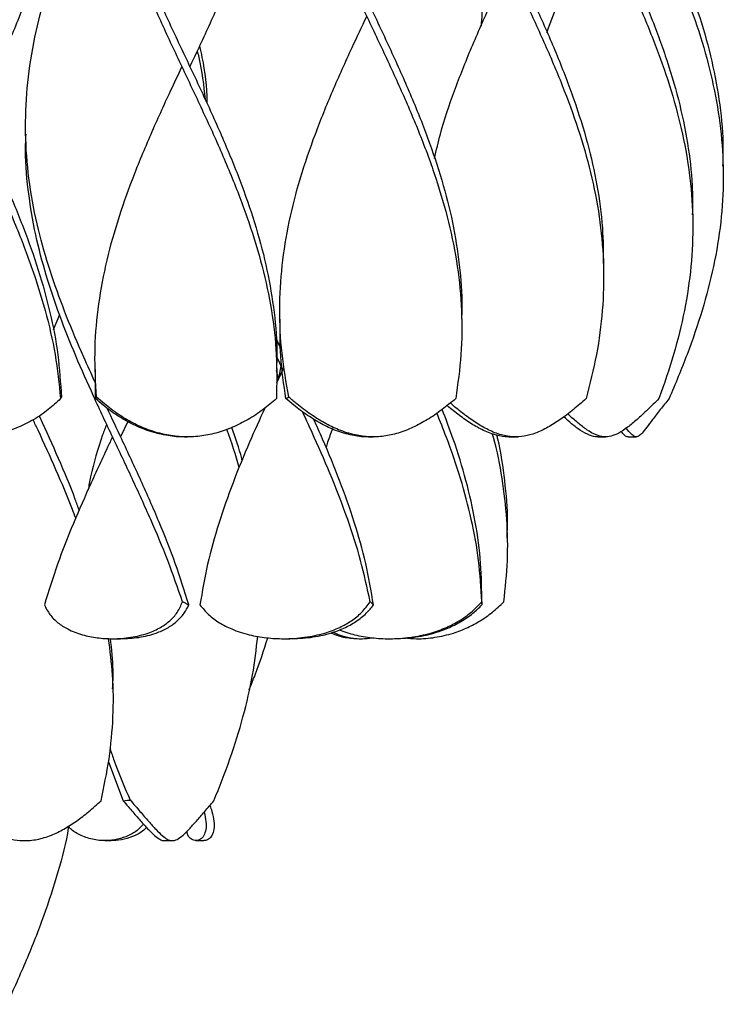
# Model space of a CAD drawing. Header units: millimetres. Extents: x 1128 to 3106, y 573 to 3385.
# Tile 39 of 44: x 2932 to 3106, y 2288 to 2531. Entities that reach past the tile are written whole.
import ezdxf

# ---------------------------------------------------------------- set-up
doc = ezdxf.new("R2010")
doc.units = ezdxf.units.MM

msp = doc.modelspace()

# ---------------------------------------------------------------- linework, layer by layer
at = {"color": 7, "linetype": 'Continuous', "lineweight": 25}
for p, q in [((2933.06, 2503.15), (2933.06, 2503.15)), ((3105.68, 2494.8), (3105.68, 2494.8)), ((3098.15, 2482.3), (3098.15, 2482.3)), ((3076.06, 2470.02), (3076.06, 2469.84)), ((3076.08, 2469.8), (3076.08, 2469.8)), ((2941.45, 2458.38), (2939.86, 2454.67)), ((2995.98, 2457.3), (2995.98, 2457.3)), ((3040.98, 2457.3), (3040.98, 2457.3)), ((2996.16, 2450.17), (2994.95, 2452.77)), ((2996.68, 2444.82), (2995.22, 2447.93)), ((2950.23, 2444.8), (2950.23, 2444.8)), ((2950.33, 2437.61), (2950.35, 2444.8)), ((2996.69, 2444.82), (2995.11, 2441.45)), ((2995.23, 2444.8), (2995.23, 2444.8)), ((2996.24, 2445.75), (2995.62, 2442.53)), ((2958.33, 2431.96), (2956.55, 2428.15)), ((2972.39, 2428.15), (2973.07, 2428.15)), ((3017.91, 2428.15), (3019.05, 2428.15)), ((3052.65, 2428.15), (3052.82, 2428.15)), ((3052.82, 2428.15), (3054.35, 2428.15)), ((3054.35, 2428.15), (3054.53, 2428.15)), ((3074.66, 2428.15), (3074.75, 2428.15)), ((3074.75, 2428.15), (3076.56, 2428.15)), ((3076.56, 2428.15), (3076.65, 2428.15)), ((3082.2, 2428.15), (3084.17, 2428.15)), ((3052.32, 2403.15), (3052.32, 2403.15)), ((3045.97, 2386.8), (3045.98, 2386.8)), ((2954.56, 2378.15), (2956.56, 2378.15)), ((2996.94, 2378.15), (2998.42, 2378.15)), ((3015.56, 2378.15), (3016.35, 2378.15)), ((3023.08, 2378.15), (3023.87, 2378.15)), ((2954.72, 2365.22), (2954.72, 2365.22)), ((2953.54, 2347.63), (2957.21, 2338)), ((2957.21, 2338), (2958.24, 2338.15)), ((2958.24, 2338.15), (2958.92, 2338.15)), ((2958.92, 2338.15), (2958.97, 2338.15)), ((2931.59, 2328.15), (2932.87, 2328.15)), ((2952.66, 2328.15), (2954.21, 2328.15)), ((2967.49, 2328.15), (2969.38, 2328.15)), ((2975.21, 2328.15), (2977.19, 2328.15))]:
    msp.add_line(p, q, dxfattribs=at)
at = {"color": 7, "linetype": 'Continuous', "lineweight": 25, "flags": 128}
for points in [[(2971.73, 2519.8), (2971.73, 2519.8), (2971.73, 2519.8)], [(2973.73, 2519.8), (2973.73, 2519.8), (2973.73, 2519.8)], [(2996.68, 2444.82), (2996.68, 2444.82), (2996.68, 2444.82)], [(2954.56, 2428.15), (2954.56, 2428.15), (2954.56, 2428.15)]]:
    msp.add_lwpolyline(points, dxfattribs=at)
at = {"color": 7, "linetype": 'Continuous', "lineweight": 25}
for points, knots in [([(2920.45, 2507.31), (2921.14, 2508.78), (2923.54, 2513.86), (2927.53, 2522.54), (2932.09, 2533.37), (2936.01, 2544.19), (2939.08, 2555.01), (2941.15, 2565.83), (2942.1, 2576.65), (2941.9, 2587.47), (2940.55, 2598.29), (2938.12, 2609.12), (2934.74, 2619.94), (2930.57, 2630.76), (2925.84, 2641.58), (2920.75, 2652.45), (2915.57, 2663.38), (2910.57, 2674.37), (2906.03, 2685.35), (2902.22, 2696.33), (2899.23, 2707.32), (2898.16, 2714.64), (2897.62, 2718.3)], [0, 0, 0, 0, 0.020925, 0.072213, 0.12351, 0.174796, 0.226077, 0.277369, 0.328665, 0.379947, 0.431231, 0.482527, 0.533818, 0.585099, 0.636385, 0.687683, 0.739736, 0.791784, 0.843835, 0.895898, 0.947952, 1, 1, 1, 1]), ([(2973.73, 2519.8), (2974.16, 2520.72), (2976.29, 2525.24), (2980.05, 2533.37), (2984.7, 2544.19), (2988.73, 2555.01), (2991.94, 2565.83), (2994.18, 2576.65), (2995.31, 2587.47), (2995.29, 2598.29), (2994.11, 2609.12), (2991.84, 2619.94), (2988.6, 2630.76), (2984.54, 2641.58), (2979.85, 2652.45), (2974.77, 2663.38), (2969.56, 2674.37), (2964.51, 2685.35), (2959.91, 2696.33), (2955.91, 2707.32), (2954.02, 2714.64), (2953.08, 2718.3)], [0, 0, 0, 0, 0.013795, 0.068323, 0.122837, 0.177348, 0.231869, 0.286394, 0.340906, 0.395419, 0.449945, 0.504465, 0.558975, 0.61349, 0.668018, 0.723349, 0.778673, 0.834003, 0.889343, 0.944675, 1, 1, 1, 1]), ([(3017.49, 2682.3), (3016.26, 2679.7), (3013.3, 2673.42), (3008.81, 2663.45), (3004.38, 2652.48), (3000.72, 2641.58), (2997.99, 2630.76), (2996.31, 2619.94), (2995.76, 2609.12), (2996.38, 2598.29), (2998.12, 2587.47), (3000.91, 2576.65), (3004.59, 2565.83), (3008.99, 2555.01), (3013.87, 2544.19), (3018.98, 2533.37), (3024.07, 2522.54), (3028.88, 2511.72), (3033.11, 2501.01), (3036.56, 2490.42), (3039.14, 2479.93), (3040.62, 2469.45), (3041.19, 2461.91), (3040.94, 2457.86), (3040.91, 2457.31)], [0, 0, 0, 0, 0.034681, 0.083782, 0.132888, 0.180993, 0.229087, 0.277178, 0.325277, 0.373381, 0.421472, 0.469564, 0.517667, 0.565767, 0.613858, 0.661951, 0.710057, 0.758153, 0.806243, 0.852838, 0.899439, 0.946025, 0.992619, 1, 1, 1, 1]), ([(2971.74, 2669.8), (2970.74, 2667.68), (2968, 2661.88), (2963.73, 2652.48), (2959.24, 2641.58), (2955.48, 2630.76), (2952.6, 2619.94), (2950.75, 2609.12), (2950.02, 2598.29), (2950.46, 2587.47), (2952.03, 2576.65), (2954.66, 2565.83), (2958.22, 2555.01), (2962.52, 2544.19), (2967.34, 2533.37), (2972.43, 2522.54), (2977.55, 2511.72), (2982.36, 2501.01), (2986.65, 2490.42), (2990.22, 2479.93), (2992.96, 2469.45), (2994.67, 2458.97), (2995.39, 2450.75), (2995.16, 2446.03), (2995.11, 2444.81)], [0, 0, 0, 0, 0.0282283, 0.0773339, 0.1254394, 0.1735334, 0.2216237, 0.2697225, 0.3178262, 0.365918, 0.4140094, 0.4621124, 0.510212, 0.5583025, 0.606396, 0.6545013, 0.7025972, 0.7506873, 0.7972827, 0.8438828, 0.8904693, 0.9370629, 0.9836644, 1, 1, 1, 1]), ([(2918.46, 2657.3), (2917.68, 2655.67), (2915.21, 2650.43), (2911.16, 2641.58), (2906.62, 2630.76), (2902.73, 2619.94), (2899.71, 2609.12), (2897.69, 2598.29), (2896.78, 2587.47), (2897.04, 2576.65), (2898.44, 2565.83), (2900.91, 2555.01), (2904.34, 2544.19), (2908.53, 2533.37), (2913.29, 2522.54), (2918.36, 2511.72), (2923.43, 2501.01), (2928.25, 2490.42), (2932.6, 2479.93), (2936.32, 2469.45), (2939.21, 2458.97), (2941.23, 2448.49), (2941.68, 2441.5), (2941.91, 2438)], [0, 0, 0, 0, 0.022346, 0.071701, 0.121043, 0.170382, 0.219729, 0.269081, 0.318422, 0.367761, 0.417113, 0.466461, 0.5158, 0.565142, 0.614496, 0.66384, 0.713179, 0.760984, 0.808794, 0.856589, 0.904392, 0.952204, 1, 1, 1, 1]), ([(2996.09, 2606.68), (2996.06, 2604.31), (2995.96, 2598.37), (2997.11, 2588.87), (2999.3, 2578.15), (3002.5, 2567.44), (3006.49, 2556.72), (3011.09, 2546.01), (3016.05, 2535.29), (3021.14, 2524.58), (3026.09, 2513.87), (3030.69, 2503.08), (3034.7, 2492.23), (3037.88, 2481.3), (3040.06, 2470.38), (3041.09, 2459.46), (3041.03, 2448.53), (3040, 2441.25), (3039.49, 2437.61)], [0, 0, 0, 0, 0.0419821, 0.1053464, 0.1687253, 0.2321042, 0.2954685, 0.3588376, 0.4222226, 0.4855918, 0.548956, 0.6123349, 0.6769524, 0.7415566, 0.8061611, 0.8707792, 0.935396, 1, 1, 1, 1]), ([(2950.36, 2594.55), (2950.31, 2592.66), (2950.14, 2587.19), (2951.1, 2578.15), (2953.11, 2567.44), (2956.16, 2556.72), (2960.03, 2546.01), (2964.54, 2535.29), (2969.46, 2524.58), (2974.54, 2513.87), (2979.57, 2503.08), (2984.28, 2492.23), (2988.41, 2481.3), (2991.74, 2470.38), (2994.05, 2459.46), (2995.33, 2448.53), (2995.19, 2441.25), (2995.12, 2437.61)], [0, 0, 0, 0, 0.036218, 0.104494, 0.17277, 0.24103, 0.309296, 0.377578, 0.445844, 0.514104, 0.582381, 0.651991, 0.721587, 0.791183, 0.860794, 0.930404, 1, 1, 1, 1]), ([(3038.39, 2582.55), (3039.06, 2580.59), (3040.95, 2575.01), (3044.85, 2565.83), (3049.75, 2555.01), (3054.89, 2544.19), (3059.95, 2533.37), (3064.69, 2522.54), (3068.85, 2511.72), (3072.21, 2501.01), (3074.59, 2490.42), (3075.97, 2480.37), (3076.02, 2473.81), (3076.04, 2470.75)], [0, 0, 0, 0, 0.052784, 0.149588, 0.246386, 0.343165, 0.43995, 0.536759, 0.633549, 0.730328, 0.824098, 0.917878, 1, 1, 1, 1]), ([(2897.09, 2582.3), (2897.02, 2580.92), (2896.8, 2575.96), (2897.59, 2567.44), (2899.41, 2556.72), (2902.32, 2546.01), (2906.06, 2535.29), (2910.48, 2524.58), (2915.34, 2513.87), (2920.45, 2503.08), (2925.54, 2492.23), (2930.35, 2481.3), (2934.59, 2470.38), (2938.02, 2459.46), (2940.57, 2448.53), (2941.32, 2441.25), (2941.7, 2437.61)], [0, 0, 0, 0, 0.028677, 0.102734, 0.176773, 0.250818, 0.324882, 0.398927, 0.472967, 0.547023, 0.622527, 0.698016, 0.773504, 0.849009, 0.924512, 1, 1, 1, 1]), ([(3037.32, 2577.69), (3038.59, 2574.11), (3041.18, 2566.8), (3043.96, 2555.75), (3045.63, 2544.55), (3046.22, 2535.93), (3045.85, 2531.04), (3045.76, 2529.88)], [0, 0, 0, 0, 0.224584, 0.458843, 0.693092, 0.927357, 1, 1, 1, 1]), ([(3037.81, 2579.9), (3037.99, 2579.32), (3039.25, 2575.16), (3042.38, 2567.44), (3046.99, 2556.72), (3052.01, 2546.01), (3057.08, 2535.29), (3061.99, 2524.58), (3066.47, 2513.87), (3070.34, 2503.08), (3073.37, 2492.23), (3075.38, 2481.3), (3076.27, 2470.38), (3075.95, 2459.46), (3074.54, 2448.53), (3072.7, 2441.25), (3071.78, 2437.61)], [0, 0, 0, 0, 0.012299, 0.087604, 0.162892, 0.238186, 0.313498, 0.388792, 0.46408, 0.539385, 0.616162, 0.692924, 0.769685, 0.846463, 0.923239, 1, 1, 1, 1]), ([(3068.02, 2575.96), (3069.54, 2572.58), (3072.7, 2565.6), (3077.75, 2555.01), (3082.78, 2544.19), (3087.44, 2533.37), (3091.5, 2522.54), (3094.76, 2511.72), (3096.98, 2501.01), (3098.14, 2491.48), (3098.08, 2485.55), (3098.05, 2483.11)], [0, 0, 0, 0, 0.109078, 0.225637, 0.342173, 0.458717, 0.575289, 0.691839, 0.808374, 0.921288, 1, 1, 1, 1]), ([(2950.34, 2441.5), (2949.36, 2443.64), (2946.83, 2449.14), (2943.12, 2458), (2939.41, 2468.07), (2936.32, 2478.52), (2934.08, 2489.35), (2932.94, 2500.55), (2933.04, 2511.75), (2934.37, 2522.95), (2936.85, 2534.08), (2940.31, 2545.15), (2944.57, 2556.15), (2948.63, 2565.46), (2951.28, 2571.11), (2952.21, 2573.09)], [0, 0, 0, 0, 0.048807, 0.125404, 0.201971, 0.278557, 0.363676, 0.448782, 0.533885, 0.618992, 0.704115, 0.787712, 0.871296, 0.95488, 1, 1, 1, 1]), ([(3067.16, 2573.75), (3068.07, 2571.65), (3070.54, 2565.97), (3074.93, 2556.72), (3079.99, 2546.01), (3084.84, 2535.29), (3089.23, 2524.58), (3092.94, 2513.87), (3095.8, 2503.08), (3097.65, 2492.23), (3098.36, 2481.3), (3097.9, 2470.38), (3096.25, 2459.46), (3093.59, 2448.53), (3091.06, 2441.25), (3089.8, 2437.61)], [0, 0, 0, 0, 0.046408, 0.125095, 0.203788, 0.282501, 0.361195, 0.439882, 0.518588, 0.598831, 0.679058, 0.759286, 0.83953, 0.919773, 1, 1, 1, 1]), ([(3083.26, 2571.75), (3084.19, 2569.77), (3086.82, 2564.19), (3091.06, 2555.01), (3095.65, 2544.19), (3099.59, 2533.37), (3102.71, 2522.54), (3104.78, 2511.72), (3105.76, 2502.62), (3105.6, 2497.12), (3105.55, 2495.23)], [0, 0, 0, 0, 0.077336, 0.218765, 0.360166, 0.501576, 0.643021, 0.784439, 0.925839, 1, 1, 1, 1]), ([(3082.18, 2569.81), (3082.55, 2569.02), (3084.59, 2564.65), (3088.35, 2556.72), (3093.14, 2546.01), (3097.43, 2535.29), (3101.01, 2524.58), (3103.69, 2513.87), (3105.36, 2503.08), (3105.9, 2492.23), (3105.26, 2481.3), (3103.46, 2470.38), (3100.61, 2459.46), (3096.88, 2448.53), (3093.83, 2441.25), (3092.31, 2437.61)], [0, 0, 0, 0, 0.017944, 0.09898, 0.180022, 0.261085, 0.342127, 0.423163, 0.504218, 0.586857, 0.669479, 0.752101, 0.83474, 0.917378, 1, 1, 1, 1]), ([(3062.08, 2528.34), (3062.95, 2530.65), (3065.15, 2536.55), (3069.37, 2546.01), (3072.79, 2553.35), (3074.56, 2557.11), (3074.65, 2557.3)], [0, 0, 0, 0, 0.240158, 0.610078, 0.979906, 1, 1, 1, 1]), ([(3034.25, 2497.12), (3034.71, 2499.13), (3035.98, 2504.71), (3039.11, 2513.87), (3043.33, 2524.58), (3047.92, 2534.89), (3051.1, 2541.63), (3052.59, 2544.8)], [0, 0, 0, 0, 0.126461, 0.351187, 0.57586, 0.800551, 1, 1, 1, 1]), ([(2998.18, 2438), (2997.55, 2441.62), (2996.27, 2448.86), (2995.77, 2459.72), (2996.37, 2470.58), (2998.13, 2481.43), (3000.93, 2492.29), (3004.62, 2503.1), (3009, 2513.87), (3013.37, 2523.58), (3016.27, 2529.73), (3017.49, 2532.3)], [0, 0, 0, 0, 0.1151309, 0.2302811, 0.3454441, 0.4605793, 0.5757118, 0.6908689, 0.804502, 0.918109, 1, 1, 1, 1]), ([(2976.1, 2524.9), (2976.3, 2523.98), (2977.31, 2519.4), (2977.9, 2514.7), (2977.91, 2510.92), (2977.91, 2510.81)], [0, 0, 0, 0, 0.195148, 0.975767, 1, 1, 1, 1]), ([(2975.53, 2523.67), (2975.66, 2523.16), (2976.68, 2519.19), (2977.11, 2515.23), (2977.48, 2511.77)], [0, 0, 0, 0, 0.127464, 1, 1, 1, 1]), ([(2950.6, 2438), (2950.39, 2441.62), (2949.98, 2448.86), (2950.84, 2459.72), (2952.74, 2470.58), (2955.69, 2481.43), (2959.52, 2492.29), (2964.01, 2503.1), (2968.18, 2512.27), (2970.8, 2517.82), (2971.73, 2519.8)], [0, 0, 0, 0, 0.132724, 0.265471, 0.398232, 0.530961, 0.663687, 0.796441, 0.927439, 1, 1, 1, 1]), ([(2971.88, 2387.33), (2970.7, 2390.72), (2968.36, 2397.51), (2964.06, 2407.68), (2959.43, 2417.85), (2954.61, 2428.02), (2949.87, 2438.13), (2945.41, 2448.18), (2941.41, 2458.17), (2938.04, 2468.16), (2935.31, 2478.55), (2933.57, 2489.35), (2932.84, 2497.68), (2933.12, 2502.28), (2933.17, 2503.15)], [0, 0, 0, 0, 0.087824, 0.175669, 0.263482, 0.35132, 0.439153, 0.525399, 0.611681, 0.697928, 0.784195, 0.880908, 0.977605, 1, 1, 1, 1]), ([(2997.46, 2437.61), (2996.95, 2441.12), (2995.98, 2447.68), (2996.02, 2454.23), (2996.04, 2457.27)], [0, 0, 0, 0, 0.536431, 1, 1, 1, 1]), ([(2995.62, 2442.57), (2995.6, 2442.72), (2995.47, 2443.39), (2995.26, 2444.06), (2995.1, 2444.58)], [0, 0, 0, 0, 0.228009, 1, 1, 1, 1]), ([(2941.7, 2437.61), (2940.72, 2436.68), (2938.72, 2434.81), (2935.16, 2432.39), (2931.23, 2430.41), (2927.08, 2429.01), (2922.8, 2428.23), (2918.48, 2428.06), (2913.97, 2428.55), (2909.58, 2429.73), (2905.48, 2431.53), (2901.89, 2433.7), (2899.08, 2435.92), (2897.57, 2437.43), (2896.99, 2438)], [0, 0, 0, 0, 0.08515, 0.172657, 0.257866, 0.345647, 0.430029, 0.514385, 0.600525, 0.698033, 0.781411, 0.863795, 0.948503, 1, 1, 1, 1]), ([(2941.7, 2437.61), (2941.72, 2437.64), (2941.75, 2437.71), (2941.82, 2437.84), (2941.88, 2437.94), (2941.91, 2438)], [0, 0, 0, 0, 0.269889, 0.539779, 1, 1, 1, 1]), ([(2950.33, 2437.61), (2950.36, 2437.64), (2950.41, 2437.71), (2950.5, 2437.84), (2950.56, 2437.94), (2950.6, 2438)], [0, 0, 0, 0, 0.269889, 0.539779, 1, 1, 1, 1]), ([(2972.39, 2428.18), (2972.22, 2428.17), (2970.68, 2428.07), (2967.59, 2428.51), (2963.37, 2429.56), (2959.32, 2431.3), (2955.64, 2433.42), (2952.66, 2435.58), (2950.97, 2437.06), (2950.33, 2437.61)], [0, 0, 0, 0, 0.0213181, 0.195179, 0.392727, 0.5617688, 0.7276325, 0.898202, 1, 1, 1, 1]), ([(2995.12, 2437.61), (2994.04, 2436.68), (2991.84, 2434.81), (2988.16, 2432.39), (2984.23, 2430.41), (2980.21, 2429.01), (2976.14, 2428.23), (2972.08, 2428.06), (2967.81, 2428.55), (2963.6, 2429.73), (2959.56, 2431.53), (2955.91, 2433.7), (2952.92, 2435.92), (2951.24, 2437.43), (2950.6, 2438)], [0, 0, 0, 0, 0.08515, 0.172657, 0.257866, 0.345647, 0.430029, 0.514385, 0.600525, 0.698033, 0.781411, 0.863795, 0.948503, 1, 1, 1, 1]), ([(2997.46, 2437.61), (2997.53, 2437.64), (2997.66, 2437.71), (2997.9, 2437.84), (2998.08, 2437.94), (2998.18, 2438)], [0, 0, 0, 0, 0.269889, 0.539779, 1, 1, 1, 1]), ([(3017.9, 2428.18), (3017.76, 2428.17), (3016.42, 2428.07), (3013.72, 2428.51), (3009.98, 2429.56), (3006.28, 2431.3), (3002.8, 2433.42), (2999.86, 2435.58), (2998.12, 2437.06), (2997.46, 2437.61)], [0, 0, 0, 0, 0.021318, 0.195179, 0.392727, 0.561769, 0.727633, 0.898202, 1, 1, 1, 1]), ([(3039.49, 2437.61), (3038.38, 2436.68), (3036.13, 2434.81), (3032.57, 2432.39), (3028.92, 2430.41), (3025.31, 2429.01), (3021.73, 2428.23), (3018.19, 2428.06), (3014.46, 2428.55), (3010.72, 2429.73), (3007.02, 2431.53), (3003.54, 2433.7), (3000.59, 2435.92), (2998.84, 2437.43), (2998.18, 2438)], [0, 0, 0, 0, 0.08515, 0.172657, 0.257866, 0.345647, 0.430029, 0.514385, 0.600525, 0.698033, 0.781411, 0.863795, 0.948503, 1, 1, 1, 1]), ([(3071.78, 2437.61), (3070.72, 2436.68), (3068.58, 2434.81), (3065.38, 2432.39), (3062.26, 2430.41), (3059.29, 2429.01), (3056.45, 2428.23), (3053.67, 2428.06), (3050.74, 2428.55), (3047.72, 2429.73), (3044.61, 2431.52), (3041.55, 2433.71), (3039.38, 2435.45), (3038.25, 2436.46), (3038.16, 2436.54)], [0, 0, 0, 0, 0.08912, 0.180707, 0.269889, 0.361762, 0.450078, 0.538367, 0.628524, 0.730578, 0.817843, 0.904069, 0.992726, 1, 1, 1, 1]), ([(3089.8, 2437.61), (3088.86, 2436.68), (3086.96, 2434.81), (3084.35, 2432.39), (3081.96, 2430.41), (3079.85, 2429.01), (3077.93, 2428.23), (3076.12, 2428.06), (3074.17, 2428.55), (3072.09, 2429.73), (3069.76, 2431.55), (3068.16, 2432.94), (3067.26, 2433.81), (3067.22, 2433.85)], [0, 0, 0, 0, 0.098184, 0.199086, 0.297339, 0.398555, 0.495854, 0.593123, 0.692449, 0.804882, 0.901023, 0.996018, 1, 1, 1, 1]), ([(3092.31, 2437.61), (3091.56, 2436.68), (3090.03, 2434.81), (3088.19, 2432.39), (3086.69, 2430.41), (3085.58, 2429.01), (3084.72, 2428.23), (3083.99, 2428.06), (3083.15, 2428.58), (3082.44, 2429.37), (3081.82, 2430.18), (3081.72, 2430.32)], [0, 0, 0, 0, 0.11864, 0.240563, 0.359287, 0.481591, 0.599161, 0.716695, 0.836715, 0.972572, 1, 1, 1, 1]), ([(2973.42, 2386.54), (2972.36, 2389.96), (2970.23, 2396.8), (2966.15, 2407.06), (2961.64, 2417.32), (2957.23, 2426.73), (2954.41, 2432.72), (2953.21, 2435.28)], [0, 0, 0, 0, 0.210527, 0.421045, 0.631515, 0.84206, 1, 1, 1, 1]), ([(2992.25, 2435.26), (2990.97, 2432.45), (2988.17, 2426.29), (2984.28, 2416.77), (2980.75, 2406.7), (2977.91, 2396.62), (2976.77, 2389.9), (2976.2, 2386.54)], [0, 0, 0, 0, 0.1725095, 0.3794181, 0.5862498, 0.793111, 1, 1, 1, 1]), ([(3018.32, 2387.33), (3017.59, 2390.72), (3016.13, 2397.51), (3012.86, 2407.68), (3008.96, 2417.85), (3005.11, 2426.76), (3002.54, 2432.29), (3001.54, 2434.42)], [0, 0, 0, 0, 0.216003, 0.43206, 0.648037, 0.864076, 1, 1, 1, 1]), ([(3045.95, 2387.33), (3045.75, 2390.72), (3045.35, 2397.51), (3043.5, 2407.68), (3040.8, 2417.85), (3037.84, 2426.62), (3035.63, 2432.01), (3034.82, 2434)], [0, 0, 0, 0, 0.217942, 0.435939, 0.653855, 0.871833, 1, 1, 1, 1]), ([(3045.96, 2386.83), (3045.93, 2390.16), (3045.87, 2396.9), (3044.48, 2407.06), (3042.17, 2417.32), (3039.36, 2426.61), (3037.09, 2432.47), (3036.14, 2434.91)], [0, 0, 0, 0, 0.207424, 0.420856, 0.63424, 0.8477, 1, 1, 1, 1]), ([(3052.82, 2428.18), (3052.7, 2428.17), (3051.65, 2428.07), (3049.53, 2428.51), (3046.52, 2429.56), (3043.42, 2431.31), (3040.44, 2433.36), (3038.44, 2435.01), (3037.46, 2435.81)], [0, 0, 0, 0, 0.024023, 0.219947, 0.442563, 0.633056, 0.819968, 1, 1, 1, 1]), ([(2945.45, 2408), (2945.19, 2408.73), (2943.75, 2412.72), (2940.59, 2419.99), (2937.26, 2427.38), (2935.32, 2431.51), (2934.91, 2432.37)], [0, 0, 0, 0, 0.089822, 0.492146, 0.894307, 1, 1, 1, 1]), ([(2946.3, 2409.94), (2945.98, 2410.85), (2944.5, 2415.13), (2941.21, 2422.79), (2938.15, 2429.69), (2936.5, 2433.22), (2936.43, 2433.37)], [0, 0, 0, 0, 0.116582, 0.548368, 0.980294, 1, 1, 1, 1]), ([(2953.08, 2431.33), (2952.75, 2430.43), (2951.16, 2426.07), (2949.57, 2420.63), (2948.71, 2416.08), (2948.5, 2415)], [0, 0, 0, 0, 0.1651309, 0.8008461, 1, 1, 1, 1]), ([(3019.16, 2386.54), (3018.57, 2389.96), (3017.41, 2396.8), (3014.5, 2407.06), (3010.86, 2417.32), (3007.39, 2425.83), (3005.07, 2430.91), (3004.32, 2432.57)], [0, 0, 0, 0, 0.222936, 0.445861, 0.668737, 0.891691, 1, 1, 1, 1]), ([(3074.75, 2428.18), (3074.67, 2428.17), (3073.97, 2428.07), (3072.58, 2428.51), (3070.5, 2429.57), (3068.36, 2431.18), (3066.89, 2432.51), (3066.23, 2433.1)], [0, 0, 0, 0, 0.030534, 0.279557, 0.562506, 0.804626, 1, 1, 1, 1]), ([(2985.92, 2420.57), (2985.01, 2423.64), (2984.07, 2426.79), (2982.84, 2429.94), (2982.81, 2430.02)], [0, 0, 0, 0, 0.9758175, 1, 1, 1, 1]), ([(2986.64, 2422.32), (2986.6, 2422.48), (2985.96, 2425.19), (2984.99, 2427.9), (2984.08, 2430.46)], [0, 0, 0, 0, 0.057337, 1, 1, 1, 1]), ([(3009.01, 2430.12), (3008.58, 2429.03), (3007.97, 2427.5), (3007.53, 2425.98), (3007.4, 2425.54)], [0, 0, 0, 0, 0.713209, 1, 1, 1, 1]), ([(3051.42, 2387.33), (3051.78, 2390.72), (3052.49, 2397.51), (3052.29, 2407.68), (3051.07, 2417.85), (3049.75, 2424.94), (3048.66, 2428.64), (3048.57, 2428.94)], [0, 0, 0, 0, 0.244427, 0.488915, 0.733313, 0.97778, 1, 1, 1, 1]), ([(3082.2, 2428.18), (3082.16, 2428.17), (3081.87, 2428.08), (3081.39, 2428.41), (3080.74, 2429.14), (3080.44, 2429.48)], [0, 0, 0, 0, 0.061355, 0.561738, 1, 1, 1, 1]), ([(2954.56, 2428.15), (2954.35, 2427.72), (2952.57, 2423.93), (2949.23, 2416.77), (2944.81, 2406.7), (2940.82, 2396.62), (2938.74, 2389.9), (2937.7, 2386.54)], [0, 0, 0, 0, 0.031205, 0.273446, 0.515597, 0.757782, 1, 1, 1, 1]), ([(3052.2, 2403.15), (3052.26, 2404.46), (3052.47, 2409.18), (3051.69, 2417.32), (3050.73, 2424.48), (3049.76, 2428.23), (3049.68, 2428.55)], [0, 0, 0, 0, 0.1540127, 0.5580092, 0.9621488, 1, 1, 1, 1]), ([(3054.53, 2428.21), (3054.64, 2428.18), (3054.85, 2428.13), (3055.04, 2428.22), (3055.13, 2428.25)], [0, 0, 0, 0, 0.567864, 1, 1, 1, 1]), ([(2937.7, 2386.54), (2938.11, 2385.72), (2938.95, 2384.07), (2940.96, 2382.07), (2943.66, 2380.33), (2946.97, 2379.07), (2950.76, 2378.31), (2954.81, 2378.06), (2959.11, 2378.38), (2963.15, 2379.36), (2966.4, 2380.82), (2968.81, 2382.56), (2970.74, 2384.67), (2971.49, 2386.42), (2971.88, 2387.33)], [0, 0, 0, 0, 0.073649, 0.147323, 0.219531, 0.314191, 0.401297, 0.488464, 0.592688, 0.697, 0.778914, 0.850086, 0.921184, 1, 1, 1, 1]), ([(2956.56, 2378.15), (2958.07, 2378.22), (2961.09, 2378.34), (2964.98, 2379.33), (2968.12, 2380.71), (2970.48, 2382.35), (2972.32, 2384.3), (2973.07, 2385.83), (2973.42, 2386.54)], [0, 0, 0, 0, 0.212811, 0.425318, 0.574015, 0.722035, 0.869888, 1, 1, 1, 1]), ([(2971.88, 2387.33), (2972.09, 2387.23), (2972.45, 2387.04), (2972.96, 2386.78), (2973.27, 2386.62), (2973.42, 2386.54)], [0, 0, 0, 0, 0.400872, 0.700424, 1, 1, 1, 1]), ([(2976.2, 2386.54), (2976.88, 2385.72), (2978.23, 2384.07), (2980.94, 2382.07), (2984.32, 2380.33), (2988.26, 2379.07), (2992.62, 2378.31), (2997.22, 2378.06), (3002.11, 2378.38), (3006.79, 2379.36), (3010.69, 2380.82), (3013.75, 2382.56), (3016.39, 2384.67), (3017.66, 2386.42), (3018.32, 2387.33)], [0, 0, 0, 0, 0.073649, 0.147323, 0.219531, 0.314191, 0.401297, 0.488464, 0.592688, 0.697, 0.778914, 0.850086, 0.921184, 1, 1, 1, 1]), ([(2998.42, 2378.15), (3000.14, 2378.22), (3003.58, 2378.34), (3008.09, 2379.33), (3011.86, 2380.71), (3014.85, 2382.35), (3017.36, 2384.3), (3018.58, 2385.83), (3019.16, 2386.54)], [0, 0, 0, 0, 0.212811, 0.425318, 0.574015, 0.722035, 0.869888, 1, 1, 1, 1]), ([(3010.64, 2380.35), (3011.91, 2379.91), (3014.57, 2378.99), (3018.76, 2378.32), (3023.36, 2378.05), (3028.25, 2378.38), (3033, 2379.36), (3037.08, 2380.82), (3040.42, 2382.56), (3043.45, 2384.67), (3045.09, 2386.42), (3045.95, 2387.33)], [0, 0, 0, 0, 0.104718, 0.21843, 0.332221, 0.468279, 0.604452, 0.711386, 0.804296, 0.89711, 1, 1, 1, 1]), ([(3018.32, 2387.33), (3018.44, 2387.23), (3018.64, 2387.04), (3018.92, 2386.78), (3019.08, 2386.62), (3019.16, 2386.54)], [0, 0, 0, 0, 0.400872, 0.700424, 1, 1, 1, 1]), ([(3023.87, 2378.15), (3025.58, 2378.22), (3029.02, 2378.34), (3033.61, 2379.33), (3037.56, 2380.71), (3040.82, 2382.35), (3043.7, 2384.3), (3045.25, 2385.83), (3045.97, 2386.54)], [0, 0, 0, 0, 0.212811, 0.425318, 0.574015, 0.722035, 0.869888, 1, 1, 1, 1]), ([(3026.76, 2378.34), (3027.78, 2378.26), (3030.32, 2378.04), (3034.36, 2378.39), (3038.61, 2379.36), (3042.38, 2380.82), (3045.6, 2382.56), (3048.65, 2384.67), (3050.47, 2386.42), (3051.42, 2387.33)], [0, 0, 0, 0, 0.120345, 0.299572, 0.478951, 0.619813, 0.742202, 0.864465, 1, 1, 1, 1]), ([(3045.95, 2387.33), (3045.96, 2387.23), (3045.97, 2387.04), (3045.97, 2386.78), (3045.97, 2386.62), (3045.97, 2386.54)], [0, 0, 0, 0, 0.400872, 0.700424, 1, 1, 1, 1]), ([(2951.71, 2338), (2952.44, 2341.46), (2953.9, 2348.39), (2954.81, 2358.79), (2954.81, 2368.73), (2953.96, 2375.21), (2953.57, 2378.21)], [0, 0, 0, 0, 0.258496, 0.517079, 0.775602, 1, 1, 1, 1]), ([(2954.59, 2365.71), (2954.66, 2367.26), (2954.84, 2371.41), (2954.36, 2375.57), (2954.06, 2378.18)], [0, 0, 0, 0, 0.372, 1, 1, 1, 1]), ([(2979.65, 2338), (2981.02, 2341.46), (2983.75, 2348.39), (2986.97, 2358.79), (2989.37, 2368.92), (2990.13, 2375.58), (2990.49, 2378.77)], [0, 0, 0, 0, 0.254973, 0.510033, 0.765033, 1, 1, 1, 1]), ([(2988.39, 2365.57), (2988.88, 2366.77), (2990.64, 2371.04), (2992, 2375.31), (2992.98, 2378.37)], [0, 0, 0, 0, 0.282829, 1, 1, 1, 1]), ([(3008.63, 2379.6), (3008.66, 2379.58), (3009.89, 2378.97), (3012.19, 2378.39), (3014.43, 2378.23), (3015.56, 2378.15)], [0, 0, 0, 0, 0.014197, 0.501518, 1, 1, 1, 1]), ([(3009.12, 2379.78), (3009.63, 2379.55), (3011.14, 2378.86), (3013.53, 2378.34), (3016.2, 2378.04), (3017.95, 2378.28), (3018.74, 2378.4)], [0, 0, 0, 0, 0.1478347, 0.447488, 0.7473505, 1, 1, 1, 1]), ([(2953.92, 2350.94), (2954.26, 2349.94), (2955.71, 2345.68), (2957.53, 2341.41), (2958.92, 2338.15)], [0, 0, 0, 0, 0.2347367, 1, 1, 1, 1]), ([(2913.86, 2338.15), (2914.89, 2337.21), (2916.95, 2335.34), (2920.15, 2332.89), (2923.34, 2330.86), (2926.46, 2329.36), (2929.49, 2328.43), (2932.62, 2328.04), (2935.9, 2328.33), (2939.25, 2329.34), (2942.5, 2330.93), (2945.61, 2332.92), (2948.72, 2335.3), (2950.71, 2337.1), (2951.71, 2338)], [0, 0, 0, 0, 0.082176, 0.164297, 0.246593, 0.328929, 0.409904, 0.49092, 0.585521, 0.680053, 0.760784, 0.841477, 0.920715, 1, 1, 1, 1]), ([(2957.21, 2338), (2958.01, 2337.07), (2959.61, 2335.21), (2961.72, 2332.79), (2963.51, 2330.8), (2965.01, 2329.3), (2966.27, 2328.45), (2967.04, 2328.06), (2967.46, 2328.17), (2967.49, 2328.18)], [0, 0, 0, 0, 0.164404, 0.328701, 0.493294, 0.657974, 0.82064, 0.983386, 1, 1, 1, 1]), ([(2958.97, 2338.15), (2959.77, 2337.21), (2961.38, 2335.34), (2963.5, 2332.89), (2965.32, 2330.86), (2966.84, 2329.36), (2968.1, 2328.43), (2969.28, 2328.04), (2970.51, 2328.33), (2971.89, 2329.34), (2973.48, 2330.93), (2975.26, 2332.92), (2977.32, 2335.3), (2978.88, 2337.1), (2979.65, 2338)], [0, 0, 0, 0, 0.082176, 0.164297, 0.246593, 0.328929, 0.409904, 0.49092, 0.585521, 0.680053, 0.760784, 0.841477, 0.920715, 1, 1, 1, 1]), ([(2978.64, 2336.83), (2978.82, 2336.34), (2979.36, 2334.93), (2979.73, 2332.89), (2979.7, 2330.86), (2979.2, 2329.35), (2978.36, 2328.47), (2977.62, 2328.07), (2977.24, 2328.18), (2977.19, 2328.19)], [0, 0, 0, 0, 0.092151, 0.26967, 0.447568, 0.625554, 0.800596, 0.975728, 1, 1, 1, 1]), ([(2977.23, 2335.19), (2977.42, 2334.39), (2977.8, 2332.75), (2977.7, 2330.8), (2977.2, 2329.31), (2976.34, 2328.4), (2975.25, 2328.03), (2974.11, 2328.37), (2973.23, 2329.2), (2973.01, 2330.13), (2972.94, 2330.43)], [0, 0, 0, 0, 0.123523, 0.251462, 0.379467, 0.505907, 0.63241, 0.780624, 0.928725, 1, 1, 1, 1]), ([(2943.68, 2331.76), (2943.66, 2331.61), (2943.14, 2327.81), (2941.11, 2320.38), (2937.64, 2309.46), (2933.31, 2298.53), (2930.03, 2291.25), (2928.4, 2287.61)], [0, 0, 0, 0, 0.0102909, 0.2576939, 0.5051489, 0.7525988, 1, 1, 1, 1]), ([(2962.21, 2332.26), (2961.79, 2331.78), (2960.78, 2330.61), (2958.57, 2329.32), (2955.86, 2328.4), (2952.79, 2328.04), (2949.54, 2328.34), (2946.55, 2329.41), (2944.56, 2330.61), (2943.79, 2331.5), (2943.61, 2331.72)], [0, 0, 0, 0, 0.095737, 0.233147, 0.368877, 0.504674, 0.663777, 0.82276, 0.958162, 1, 1, 1, 1]), ([(2962.97, 2331.43), (2962.82, 2331.26), (2962.07, 2330.42), (2960.2, 2329.37), (2957.52, 2328.46), (2955.44, 2328.07), (2954.35, 2328.18), (2954.21, 2328.19)], [0, 0, 0, 0, 0.070935, 0.370266, 0.664648, 0.959179, 1, 1, 1, 1])]:
    msp.add_open_spline(points, degree=3, knots=knots, dxfattribs=at)

doc.saveas('drawing.dxf')
